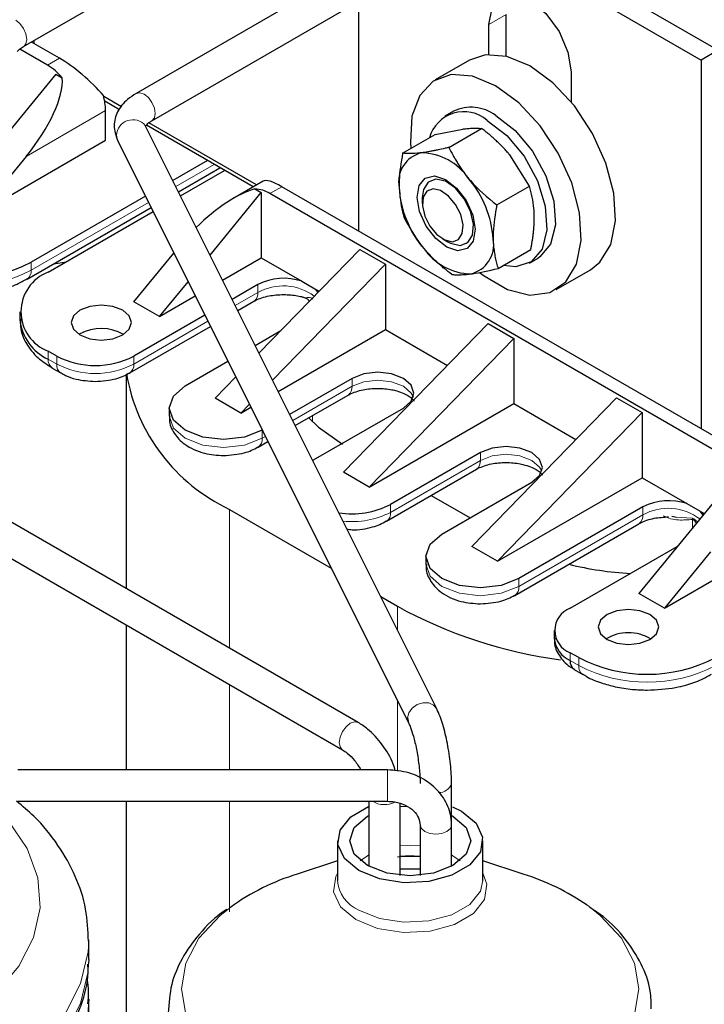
# Model space of a CAD drawing. Header units: millimetres. Extents: x 5 to 418, y 2 to 292.
# Tile 35 of 45: x 348 to 359, y 94 to 110. Entities that reach past the tile are written whole.
import ezdxf

# ---------------------------------------------------------------- set-up
doc = ezdxf.new("R2010")
doc.units = ezdxf.units.MM

msp = doc.modelspace()

# ---------------------------------------------------------------- linework, layer by layer
at = {"color": 7, "linetype": 'Continuous', "lineweight": 25}
for p, q in [((348.145, 109.3685), (360.4275, 116.4591)), ((362.1953, 115.6308), (350.0063, 108.5942)), ((350.2663, 108.1439), (362.5488, 115.2344)), ((355.9541, 111.4274), (359.6257, 109.3079)), ((355.6713, 111.2641), (359.3429, 109.1446)), ((353.686, 106.3189), (353.686, 110.118)), ((356.1184, 109.2096), (356.1184, 109.8955)), ((355.8356, 109.2378), (355.8356, 109.7322)), ((348.5383, 109.062), (348.0811, 109.3259)), ((348.7362, 109.1763), (348.2742, 109.4431)), ((348.312, 109.4649), (348.312, 109.4212)), ((359.6257, 109.3079), (359.3429, 109.1446)), ((355.5145, 109.1454), (354.9488, 108.8188)), ((359.3429, 109.1446), (359.3429, 103.0533)), ((348.6797, 108.9151), (346.9968, 106.8657)), ((348.6797, 108.9151), (348.7848, 108.8543)), ((357.1932, 108.9484), (357.1932, 108.454)), ((349.7648, 108.3701), (349.4692, 108.5408)), ((349.7291, 108.3254), (349.4854, 108.4661)), ((349.4999, 107.8209), (349.4999, 108.3108)), ((355.2488, 108.2992), (355.1074, 108.2175)), ((350.1621, 108.0541), (350.1554, 108.0663)), ((354.9736, 98.426), (350.1621, 108.0541)), ((351.9384, 107.05), (350.1745, 108.0683)), ((351.9949, 107.0827), (350.2157, 108.1098)), ((355.1755, 107.7031), (355.7153, 108.0148)), ((354.4091, 107.6046), (354.949, 107.9162)), ((354.949, 107.9162), (355.4017, 108.0056)), ((347.421, 106.6208), (349.4999, 107.8209)), ((349.697, 107.8216), (354.5084, 98.1935)), ((348.186, 107.5523), (347.421, 106.6208)), ((356.5042, 107.0635), (356.1792, 107.5792)), ((351.1829, 107.4862), (350.6109, 107.156)), ((350.7036, 106.9706), (351.3898, 107.3667)), ((350.7376, 106.9026), (351.4657, 107.3229)), ((352.1024, 107.1448), (351.6186, 106.8654)), ((360.05, 102.645), (352.4132, 107.0537)), ((354.8609, 107.1515), (354.8586, 107.1502)), ((355.9643, 106.7518), (356.5042, 107.0635)), ((350.1598, 106.8956), (348.2696, 105.8044)), ((351.2266, 105.924), (352.0738, 106.9557)), ((351.9686, 107.0164), (352.0738, 106.9557)), ((352.0738, 106.9557), (352.0738, 105.8778)), ((359.852, 102.5308), (352.2152, 106.9394)), ((354.7344, 106.8755), (354.7344, 106.7754)), ((348.2033, 105.5272), (350.2524, 106.7101)), ((348.5524, 105.6411), (350.2864, 106.6421)), ((355.0719, 106.1907), (355.1585, 106.1407)), ((355.4586, 106.1109), (355.4608, 106.1122)), ((349.9666, 105.1512), (350.6286, 105.9574)), ((353.7001, 106.0168), (352.0356, 104.3052)), ((353.7001, 106.0168), (354.1244, 105.7719)), ((355.9868, 105.702), (356.5267, 106.0137)), ((348.6397, 105.7792), (348.8526, 105.8144)), ((351.4342, 105.5086), (352.0738, 105.8778)), ((352.0738, 105.8778), (352.743, 105.4915)), ((354.1244, 105.7719), (352.2604, 103.8552)), ((354.1244, 105.7719), (354.1244, 104.694)), ((356.5073, 105.7926), (356.6487, 105.8742)), ((356.9487, 105.3546), (357.5143, 105.6812)), ((350.3909, 104.9063), (350.8652, 105.4839)), ((352.0172, 105.437), (351.5925, 105.1918)), ((352.743, 105.4915), (352.9602, 105.3661)), ((350.3909, 104.9063), (350.983, 105.2481)), ((352.9602, 105.3661), (353.0288, 105.3265)), ((350.3909, 104.9063), (349.9666, 105.1512)), ((351.6851, 105.0064), (351.9509, 105.1598)), ((348.0838, 104.988), (348.0838, 104.8573)), ((351.1413, 104.9313), (349.9666, 104.2532)), ((355.8215, 104.7922), (353.4314, 102.3346)), ((355.8215, 104.7922), (356.2457, 104.5473)), ((349.0757, 104.6205), (349.0621, 104.6124)), ((349.9003, 103.976), (351.234, 104.7459)), ((351.9725, 104.4314), (352.3963, 104.6761)), ((352.3524, 103.6711), (354.1244, 104.694)), ((354.1244, 104.694), (355.1501, 104.1019)), ((353.8557, 102.0897), (356.2457, 104.5473)), ((356.2457, 104.5473), (356.2457, 103.4694)), ((348.6938, 104.2532), (348.5524, 104.3348)), ((350.8151, 103.7633), (351.5213, 104.171)), ((348.6187, 104.0577), (348.7601, 103.976)), ((349.84, 103.9492), (349.84, 100.4151)), ((349.8862, 103.9692), (349.8985, 103.975)), ((351.6516, 103.9103), (351.3101, 103.5592)), ((353.5729, 103.8858), (352.5424, 103.2909)), ((353.6746, 98.2014), (344.3408, 103.5897)), ((351.7344, 103.3143), (351.3101, 103.5592)), ((351.8764, 103.4604), (351.7344, 103.3143)), ((352.6351, 103.1055), (353.5066, 103.6086)), ((353.8557, 102.0897), (356.2457, 103.4694)), ((355.5528, 101.11), (357.9428, 103.5676)), ((356.2457, 103.4694), (357.2715, 102.8773)), ((357.9428, 103.5676), (358.367, 103.3227)), ((350.5515, 103.396), (350.5515, 103.2653)), ((351.7344, 103.3143), (351.9013, 103.4107)), ((352.9365, 102.5387), (354.4214, 103.396)), ((355.977, 100.8651), (358.367, 103.3227)), ((358.367, 103.3227), (358.367, 102.2448)), ((344.0808, 103.1394), (353.4146, 97.7511)), ((352.8637, 103.2375), (352.8637, 103.229)), ((352.0912, 103.0305), (352.0879, 103.0286)), ((352.0216, 102.7514), (352.1839, 102.8451)), ((352.0075, 102.7446), (352.0198, 102.7504)), ((355.6942, 102.6612), (354.2093, 101.804)), ((352.9223, 102.5304), (352.9365, 102.5387)), ((353.8557, 102.0897), (353.4314, 102.3346)), ((354.143, 101.5268), (355.6279, 102.384)), ((359.9934, 102.3838), (358.3105, 100.3344)), ((355.0578, 101.3141), (356.5427, 102.1713)), ((355.977, 100.8651), (358.367, 102.2448)), ((358.367, 102.2448), (359.1069, 101.8177)), ((354.8827, 101.9539), (355.5244, 101.5835)), ((351.5505, 101.7222), (353.2294, 100.753)), ((358.3812, 101.7631), (356.3306, 100.5794)), ((359.1069, 101.8177), (359.3242, 101.6923)), ((359.3242, 101.6923), (359.3929, 101.6526)), ((358.857, 101.6099), (358.9353, 101.5937)), ((356.2643, 100.3022), (358.3149, 101.486)), ((358.7347, 100.0895), (360.8136, 101.2896)), ((355.977, 100.8651), (355.5528, 101.11)), ((357.1791, 100.0895), (358.9478, 101.1106)), ((359.4997, 101.021), (358.7347, 100.0895)), ((354.7942, 100.9467), (354.7942, 100.8161)), ((354.0464, 100.2814), (354.3224, 100.122)), ((356.2502, 100.2954), (356.2625, 100.3012)), ((358.7347, 100.0895), (358.3105, 100.3344)), ((349.84, 99.8146), (349.84, 97.4199)), ((356.9155, 99.7221), (356.9155, 99.5915)), ((357.3205, 99.2731), (357.1791, 99.3547)), ((357.2454, 99.0776), (357.3868, 98.9959)), ((354.1588, 97.4199), (348.0494, 97.4199)), ((355.2188, 96.5066), (355.2188, 97.1924)), ((348.0494, 96.8999), (354.1588, 96.8999)), ((349.84, 96.8999), (349.84, 90.4726)), ((353.8503, 96.8999), (353.8503, 95.8243)), ((354.1588, 96.9036), (354.1588, 96.8999)), ((354.3703, 95.6758), (354.3703, 96.8608)), ((354.3703, 96.8147), (354.4825, 96.8218)), ((354.6988, 96.5066), (354.6988, 95.6758)), ((355.2188, 95.8243), (355.2188, 96.5066)), ((353.3345, 96.2453), (353.3345, 95.5921)), ((355.7345, 95.5921), (355.7345, 96.2453)), ((353.3345, 95.9174), (352.6667, 95.6981)), ((356.4023, 95.6981), (355.7345, 95.9174)), ((349.2208, 94.2845), (349.2208, 94.6112)), ((349.2208, 94.2845), (349.2197, 94.2171)), ((349.2208, 93.6313), (349.2197, 93.5638)), ((349.2208, 89.8544), (349.2208, 93.6313))]:
    msp.add_line(p, q, dxfattribs=at)
at = {"color": 7, "linetype": 'Continuous', "lineweight": 18}
for p, q in [((356.1184, 109.8955), (355.8356, 109.7322)), ((348.7362, 109.1763), (348.5383, 109.062)), ((349.4999, 108.3108), (348.186, 107.5523)), ((350.6616, 107.0546), (351.296, 107.4209)), ((352.4132, 107.0537), (352.2152, 106.9394)), ((348.2696, 105.6737), (350.2104, 106.7942)), ((348.2696, 105.6737), (348.2696, 105.8044)), ((352.0172, 105.437), (352.0172, 105.3063)), ((352.0172, 105.3063), (351.6432, 105.0904)), ((351.192, 104.8299), (349.9666, 104.1225)), ((348.5524, 104.2042), (348.5524, 104.3348)), ((348.5524, 104.2042), (348.6938, 104.1225)), ((348.6938, 104.1225), (348.6938, 104.2532)), ((349.9666, 104.1225), (349.9666, 104.2532)), ((353.5729, 103.8858), (353.5729, 103.7552)), ((353.5729, 103.7552), (352.5931, 103.1895)), ((352.9223, 103.169), (352.9223, 103.2714)), ((352.0879, 102.8979), (352.0879, 103.0286)), ((352.1419, 102.9291), (352.0879, 102.8979)), ((355.6942, 102.6612), (355.6942, 102.5305)), ((355.6942, 102.5305), (354.2093, 101.6733)), ((351.5505, 101.7222), (351.5505, 99.4276)), ((354.2093, 101.6733), (354.2093, 101.804)), ((358.3812, 101.7631), (358.3812, 101.6325)), ((358.3812, 101.6325), (356.3306, 100.4487)), ((358.9353, 101.5937), (359.1919, 101.5785)), ((359.2014, 101.5553), (359.2014, 101.4194)), ((356.3306, 100.4487), (356.3306, 100.5794)), ((354.3224, 100.122), (354.3224, 99.729)), ((357.1791, 99.2241), (357.1791, 99.3547)), ((357.3205, 99.1425), (357.3205, 99.2731)), ((357.1791, 99.2241), (357.3205, 99.1425)), ((351.5505, 98.8272), (351.5505, 97.4199)), ((354.3224, 98.5658), (354.3224, 97.3959)), ((354.1588, 97.4199), (354.1588, 96.9036)), ((351.5505, 96.8999), (351.5505, 95.0755))]:
    msp.add_line(p, q, dxfattribs=at)
at = {"color": 7, "linetype": 'Continuous', "lineweight": 25, "flags": 128}
for points in [[(355.8356, 109.7322), (355.8873, 110.0023), (356.0344, 110.1717), (356.2546, 110.2145), (356.5144, 110.1242), (356.7742, 109.9145), (356.9944, 109.6175), (357.1416, 109.2782), (357.1932, 108.9484)], [(357.5143, 105.6812), (357.671, 105.8058), (357.8477, 106.099), (357.9255, 106.4897), (357.8986, 106.9489), (357.7691, 107.4425), (357.5465, 107.9339), (357.2474, 108.3867), (356.8939, 108.7674), (356.5123, 109.0476), (356.1308, 109.2066), (355.7778, 109.2326), (355.5145, 109.1454)], [(355.6825, 105.6365), (355.7583, 105.5784), (356.1434, 105.3568), (356.5141, 105.2634), (356.8429, 105.3053), (357.1053, 105.4793), (357.282, 105.7725), (357.3598, 106.1631), (357.3329, 106.6223), (357.2034, 107.1159), (356.9808, 107.6074), (356.6817, 108.0602), (356.3282, 108.4408), (355.9466, 108.721), (355.5651, 108.88), (355.2121, 108.906), (354.9137, 108.7971), (354.6921, 108.5613), (354.5637, 108.2161), (354.5637, 108.2161)], [(354.5637, 108.2161), (354.538, 107.7872), (354.5465, 107.6839)], [(355.9487, 108.2299), (356.2702, 107.9824), (356.5568, 107.6378), (356.7775, 107.2335), (356.9084, 106.8133), (356.9353, 106.4228), (356.8553, 106.1041), (356.6771, 105.892), (356.6487, 105.8742)], [(355.8073, 108.1482), (356.1288, 107.9007), (356.4154, 107.5562), (356.6361, 107.1519), (356.767, 106.7317), (356.7939, 106.3411), (356.7139, 106.0225), (356.5356, 105.8104), (356.2785, 105.7277), (356.0714, 105.7509)], [(355.6086, 106.3499), (355.5767, 106.1551), (355.4765, 106.0301), (355.3233, 105.9938), (355.1405, 106.0518), (354.9559, 106.1953), (354.7975, 106.4024), (354.6895, 106.6416), (354.6484, 106.8765), (354.6803, 107.0712), (354.7805, 107.1963), (354.9336, 107.2326), (355.1165, 107.1746), (355.3011, 107.0311), (355.4595, 106.824), (355.5675, 106.5848), (355.6086, 106.3499)], [(355.5807, 106.4363), (355.5322, 106.6471), (355.4268, 106.8553), (355.2806, 107.0294), (355.1158, 107.1427), (354.9576, 107.1781), (354.8299, 107.1301), (354.7523, 107.006), (354.7344, 106.8755)], [(355.4078, 106.426), (355.3692, 106.5937), (355.2853, 106.7594), (355.169, 106.8978), (355.0379, 106.988), (354.912, 107.0161), (354.8104, 106.978), (354.7486, 106.8793), (354.7361, 106.7351), (354.7747, 106.5674), (354.8585, 106.4017), (354.9748, 106.2632), (355.106, 106.173), (355.2319, 106.1449), (355.3335, 106.1831), (355.3952, 106.2818), (355.4078, 106.426)], [(355.1585, 106.1407), (355.2014, 106.1184), (355.3597, 106.0831), (355.4873, 106.1311), (355.565, 106.2551), (355.5807, 106.4363)], [(352.9602, 105.3661), (353.0025, 105.3149), (353.0084, 105.3055)], [(349.0757, 105.0124), (348.9673, 104.9188), (348.9292, 104.8083), (348.9673, 104.6979), (349.0757, 104.6042), (349.2379, 104.5417), (349.4292, 104.5197), (349.6206, 104.5417), (349.7828, 104.6042), (349.8912, 104.6979), (349.9292, 104.8083), (349.8912, 104.9188), (349.7828, 105.0124), (349.6206, 105.075), (349.4292, 105.097), (349.2379, 105.075), (349.0757, 105.0124)], [(351.9509, 105.1598), (351.951, 105.1598), (351.9553, 105.1625)], [(354.4214, 103.396), (354.5515, 103.5083), (354.5971, 103.6409), (354.5515, 103.7734), (354.4214, 103.8858), (354.2267, 103.9609), (353.9971, 103.9873), (353.7675, 103.9609), (353.5729, 103.8858)], [(352.0879, 103.0286), (351.796, 102.9159), (351.4515, 102.8764), (351.1071, 102.9159), (350.8151, 103.0286), (350.62, 103.1971), (350.5515, 103.396), (350.62, 103.5948), (350.8151, 103.7633)], [(353.5066, 103.6086), (353.5066, 103.6087), (353.5109, 103.6113)], [(352.8637, 103.229), (353.0193, 103.0798), (353.4173, 102.7998)], [(356.5427, 102.1713), (356.6728, 102.2837), (356.7184, 102.4163), (356.6728, 102.5488), (356.5427, 102.6612), (356.3481, 102.7363), (356.1184, 102.7626), (355.8888, 102.7363), (355.6942, 102.6612)], [(355.6279, 102.384), (355.6279, 102.384), (355.6322, 102.3867)], [(359.3738, 101.6293), (359.3665, 101.641), (359.3242, 101.6923)], [(358.3149, 101.486), (358.3149, 101.486), (358.3192, 101.4886)], [(356.3306, 100.5794), (356.0386, 100.4667), (355.6942, 100.4272), (355.3498, 100.4667), (355.0578, 100.5794), (354.8627, 100.7479), (354.7942, 100.9467), (354.8627, 101.1456), (355.0578, 101.3141)], [(358.4943, 99.5752), (358.6027, 99.6688), (358.6408, 99.7793), (358.6027, 99.8897), (358.4943, 99.9834), (358.3321, 100.0459), (358.1408, 100.0679), (357.9494, 100.0459), (357.7872, 99.9834), (357.6788, 99.8897), (357.6408, 99.7793), (357.6788, 99.6688), (357.7872, 99.5752), (357.9494, 99.5126), (358.1408, 99.4906), (358.3321, 99.5126), (358.4943, 99.5752)], [(354.49, 98.2759), (354.5079, 98.1946), (354.5084, 98.1935)], [(353.686, 95.7554), (353.447, 95.9525), (353.3391, 96.1849), (353.3754, 96.4246), (353.5515, 96.6426), (353.8462, 96.8128), (353.8503, 96.8144)], [(355.2324, 96.8088), (355.3831, 96.7351), (355.6221, 96.5381), (355.73, 96.3057), (355.6936, 96.066), (355.5175, 95.848), (355.2228, 95.6778), (354.8451, 95.5762), (354.4299, 95.5552), (354.0274, 95.6175), (353.686, 95.7554), (353.686, 95.7554)], [(353.8274, 95.8371), (353.6106, 96.0244), (353.5345, 96.2453), (353.6106, 96.4662), (353.8274, 96.6535), (353.8503, 96.6663)], [(355.2089, 96.6715), (355.2416, 96.6535), (355.4584, 96.4662), (355.5345, 96.2453), (355.4584, 96.0244), (355.2416, 95.8371), (354.9172, 95.7119), (354.5345, 95.668), (354.1518, 95.7119), (353.8274, 95.8371), (353.8274, 95.8371)], [(354.3703, 95.9944), (354.376, 95.9948), (354.6988, 95.9944)], [(354.3703, 95.7816), (354.5345, 95.7837), (354.6988, 95.7816)]]:
    msp.add_lwpolyline(points, dxfattribs=at)
at = {"color": 7, "linetype": 'Continuous', "lineweight": 18, "flags": 128}
for points in [[(348.1469, 109.3696), (348.1849, 109.4144), (348.1988, 109.4875), (348.1849, 109.5769), (348.145, 109.6688), (348.0854, 109.7492), (348.015, 109.806)], [(350.2664, 108.1439), (350.3062, 108.1898), (350.3202, 108.2629), (350.3062, 108.3523), (350.2663, 108.4441), (350.2067, 108.5246), (350.1363, 108.5814), (350.066, 108.6058), (350.0063, 108.5942), (350.0063, 108.5942)], [(349.6786, 107.904), (349.6964, 107.8227), (349.697, 107.8216)], [(354.5864, 103.5756), (354.5515, 103.6428), (354.4214, 103.7552), (354.2267, 103.8302), (353.9971, 103.8566), (353.7675, 103.8302), (353.5729, 103.7552)], [(350.5515, 103.2653), (350.62, 103.0665), (350.8151, 102.8979), (351.1071, 102.7853), (351.4515, 102.7458), (351.796, 102.7853), (352.0879, 102.8979)], [(356.7077, 102.3509), (356.6728, 102.4182), (356.5427, 102.5305), (356.3481, 102.6056), (356.1184, 102.632), (355.8888, 102.6056), (355.6942, 102.5305)], [(354.7942, 100.8161), (354.8627, 100.6173), (355.0578, 100.4487), (355.3498, 100.3361), (355.6942, 100.2965), (356.0386, 100.3361), (356.3306, 100.4487)], [(354.9735, 98.4261), (354.9208, 98.4886), (354.8401, 98.5251), (354.7443, 98.5289), (354.648, 98.4992), (354.5658, 98.4408), (354.5104, 98.3623), (354.49, 98.2759)], [(353.3607, 97.8701), (353.3747, 97.9595), (353.4146, 98.0513), (353.4742, 98.1318), (353.5446, 98.1886), (353.6149, 98.213), (353.6746, 98.2014), (353.6746, 98.2014)], [(353.4126, 97.7523), (353.3747, 97.797), (353.3607, 97.8701)], [(347.3999, 97.0507), (347.4528, 97.0087), (347.8924, 96.5828), (348.2046, 96.1209), (348.3809, 95.6357), (348.4164, 95.1403), (348.3101, 94.6483), (348.0651, 94.1732), (347.6879, 93.7278), (347.1889, 93.3243), (346.5816, 92.9737), (345.8826, 92.6856), (345.1111, 92.4678), (344.2879, 92.3264), (343.4357, 92.2651), (342.5776, 92.2855), (341.7371, 92.3873), (340.937, 92.5675), (340.1992, 92.8213), (339.5439, 93.1417)], [(354.7749, 96.4005), (354.7186, 96.4492), (354.6988, 96.5066), (354.6988, 96.509)], [(355.2188, 96.5066), (355.199, 96.4492), (355.1426, 96.4005), (355.0583, 96.368), (354.9588, 96.3565), (354.8593, 96.368), (354.7749, 96.4005)], [(354.3703, 96.1615), (354.5345, 96.1693), (354.6988, 96.1615)], [(353.71, 95.9187), (353.8274, 96.0003), (353.8503, 96.013)], [(355.2188, 96.013), (355.2416, 96.0003), (355.3591, 95.9187)], [(353.6338, 94.9454), (353.3801, 95.1546), (353.2656, 95.4013), (353.3041, 95.6557), (353.3345, 95.712)], [(355.7345, 95.712), (355.8035, 95.5295), (355.7649, 95.275), (355.578, 95.0436), (355.2652, 94.863), (354.8642, 94.7551), (354.4235, 94.7328), (353.9962, 94.7989), (353.6338, 94.9454)], [(355.7345, 95.5921), (355.6936, 95.4128), (355.5175, 95.1947), (355.2228, 95.0246), (354.8451, 94.9229), (354.4299, 94.902), (354.0274, 94.9642), (353.686, 95.1022)], [(357.4619, 95.1812), (357.6763, 95.0138), (358.0255, 94.6367), (358.2405, 94.2275), (358.3131, 93.8019), (358.2405, 93.3764), (358.0255, 92.9672), (357.6763, 92.5901), (357.2064, 92.2595), (356.6338, 91.9882), (355.9805, 91.7867), (355.2717, 91.6625), (354.5345, 91.6206), (353.7974, 91.6625), (353.0885, 91.7867), (352.4353, 91.9882), (351.8627, 92.2595)], [(351.8627, 92.2595), (351.3927, 92.5901), (351.0436, 92.9672), (350.8285, 93.3764), (350.7559, 93.8019), (350.8285, 94.2275), (351.0436, 94.6367), (351.3927, 95.0138), (351.5674, 95.1526)], [(349.2207, 94.5913), (349.2109, 94.4122), (349.0881, 93.8867), (348.8278, 93.3781), (348.436, 92.8985), (347.922, 92.459), (347.2978, 92.0699), (346.5781, 91.7404), (345.7797, 91.4782), (344.9212, 91.2894), (344.023, 91.1785), (343.1059, 91.1481), (342.1915, 91.1988), (341.3013, 91.3295), (340.456, 91.5371), (339.6755, 91.8168), (338.9782, 92.1619)], [(349.2197, 94.2171), (349.2109, 94.0856), (349.0881, 93.5601), (348.8278, 93.0515), (348.436, 92.5719), (347.922, 92.1324), (347.2978, 91.7433), (346.5781, 91.4138), (345.7797, 91.1516), (344.9212, 90.9628), (344.023, 90.8519), (343.1059, 90.8214), (342.1915, 90.8722), (341.3013, 91.0029), (340.456, 91.2105), (339.6755, 91.4901), (338.9782, 91.8353)], [(349.2197, 93.5638), (349.2109, 93.4324), (349.0881, 92.9068), (348.8278, 92.3983), (348.436, 91.9186), (347.922, 91.4791), (347.2978, 91.0901), (346.5781, 90.7606), (345.7797, 90.4984), (344.9212, 90.3096), (344.023, 90.1987), (343.1059, 90.1682), (342.1915, 90.2189), (341.3013, 90.3496), (340.456, 90.5572), (339.6755, 90.8369), (338.9782, 91.1821)]]:
    msp.add_lwpolyline(points, dxfattribs=at)
at = {"color": 7, "linetype": 'Continuous', "lineweight": 25}
for centre, radius, start, end in [((348.0226, 108.1996), 1.0048, 40.66492, 59.12634), ((348.5443, 108.3009), 0.9556, 0.59619, 15.73941), ((355.5422, 107.6931), 0.6733, 52.85721, 115.83233), ((355.4207, 107.7043), 0.5887, 48.9485, 164.56352), ((354.839, 107.131), 0.4966, 103.52831, 190.60594), ((354.6973, 106.645), 0.969, 34.03136, 88.49228), ((356.0567, 107.1486), 1.7093, 183.65886, 220.48025), ((354.2003, 106.0777), 1.7093, 3.65886, 40.48025), ((351.9413, 106.4955), 0.5216, 58.31429, 86.99155), ((355.418, 106.0954), 0.4966, 283.52831, 10.60594), ((355.5597, 106.5813), 0.969, 214.03136, 268.49228), ((347.1382, 107.9879), 2.4592, 242.60967, 297.39033), ((348.8003, 104.988), 0.6986, 110.78342, 249.21658), ((352.4451, 104.5994), 0.9405, 71.53486, 117.06127), ((348.8845, 104.9372), 0.8047, 185.6948, 245.62534), ((349.4286, 103.9638), 0.7456, 60.45053, 118.25641), ((349.3302, 105.4814), 1.3833, 242.60967, 297.39033), ((352.844, 104.476), 3.0424, 189.74292, 244.84072), ((358.8091, 100.9256), 0.9405, 71.53486, 117.06127), ((353.5724, 103.0461), 1.3959, 260.9881, 297.14694), ((358.4158, 105.7934), 5.1335, 255.79252, 267.33106), ((358.0501, 106.9345), 7.7657, 241.31345, 262.38508), ((357.3185, 99.7221), 0.393, 110.78342, 249.21658), ((357.3659, 99.6364), 0.4526, 185.6948, 245.62534), ((358.1408, 98.9589), 0.7243, 59.54613, 120.45387), ((358.4519, 101.4566), 2.4592, 242.60967, 297.39033), ((357.3359, 99.2068), 0.1578, 173.70115, 234.98667), ((353.8697, 91.8938), 3.99, 107.54736, 125.24116), ((355.1874, 91.8637), 4.0223, 55.56515, 72.41966)]:
    msp.add_arc(centre, radius, start, end, dxfattribs=at)
at = {"color": 7, "linetype": 'Continuous', "lineweight": 18}
for centre, radius, start, end in [((349.9505, 107.8868), 0.2724, 41.21638, 176.3708), ((347.1382, 107.8573), 2.4592, 242.60967, 297.39033), ((348.1136, 105.6562), 0.1569, 303.95942, 6.3945), ((352.4362, 104.5511), 0.8637, 53.50089, 119.01761), ((351.8549, 105.2909), 0.163, 307.97954, 5.41867), ((348.7092, 104.1869), 0.1578, 173.70115, 234.98667), ((348.85, 104.1051), 0.1572, 173.63406, 235.72409), ((349.3302, 105.3508), 1.3833, 242.60967, 297.39033), ((349.8106, 104.1051), 0.157, 304.06107, 6.38534), ((353.4106, 103.7398), 0.163, 307.97954, 5.41867), ((351.9319, 102.8805), 0.157, 304.06107, 6.38534), ((355.5319, 102.5152), 0.163, 307.97954, 5.41867), ((353.5757, 102.9055), 1.3856, 263.68309, 297.21198), ((354.0532, 101.6559), 0.157, 304.06107, 6.38534), ((358.7994, 100.8818), 0.8594, 52.64247, 119.12433), ((358.2189, 101.6171), 0.163, 307.97954, 5.41867), ((359.1283, 101.539), 0.0749, 12.54687, 31.87461), ((356.1745, 100.4312), 0.157, 304.06107, 6.38534), ((357.4763, 99.1249), 0.1567, 173.58215, 236.30067), ((358.4519, 101.326), 2.4592, 242.60967, 297.39033), ((355.0154, 97.2576), 0.2135, 266.52978, 342.21979), ((354.1112, 97.2301), 0.386, 238.80371, 297.05505), ((353.9043, 95.6299), 0.571, 183.79655, 247.52359)]:
    msp.add_arc(centre, radius, start, end, dxfattribs=at)
at = {"color": 7, "linetype": 'Continuous', "lineweight": 25}
for centre, major_axis, ratio, start_param, end_param in [((349.0408, 108.6989), (0.6282, -0.5581), 0.2415771, 1.0629477, 2.276173), ((347.6203, 107.8789), (1.0613, 1.2125), 0.398878, 4.791202, 5.9109715), ((352.7178, 106.5763), (0.6282, -0.5581), 0.2415771, 2.276173, 3.0614899), ((351.2973, 105.7562), (1.0613, 1.2125), 0.398878, 0.5298398, 1.4012335)]:
    msp.add_ellipse(centre, major_axis=major_axis, ratio=ratio, start_param=start_param, end_param=end_param, dxfattribs=at)
for points, knots in [([(348.0403, 109.2881), (348.0507, 109.2995), (348.0708, 109.3215), (348.1209, 109.3532), (348.145, 109.3685)], [0, 0, 0, 0, 0.5188251, 1, 1, 1, 1]), ([(350.0063, 108.5942), (349.9567, 108.5621), (349.8289, 108.4793), (349.6889, 108.3041), (349.6172, 108.056), (349.6698, 107.9013), (349.697, 107.8216)], [0, 0, 0, 0, 0.181542, 0.4678581, 0.7259418, 1, 1, 1, 1]), ([(350.1621, 108.0541), (350.1622, 108.0543), (350.1625, 108.055), (350.1538, 108.0431), (350.1987, 108.1016), (350.2488, 108.133), (350.2663, 108.1439)], [0, 0, 0, 0, 0.19928424, 0.60029596, 0.8604548, 1, 1, 1, 1]), ([(355.4017, 108.0056), (355.4107, 108.0067), (355.4492, 108.0115), (355.4989, 108.0161), (355.5501, 108.019), (355.5866, 108.0201), (355.6214, 108.0201), (355.6544, 108.0192), (355.6859, 108.0175), (355.7055, 108.0157), (355.7153, 108.0148)], [0, 0, 0, 0, 0.06997243, 0.29988714, 0.41518461, 0.5314472, 0.64783824, 0.76500562, 0.88246357, 1, 1, 1, 1]), ([(356.1792, 107.5792), (356.1698, 107.5904), (356.1449, 107.6201), (356.0867, 107.6852), (356.0184, 107.7552), (355.9466, 107.8227), (355.8909, 107.8724), (355.8337, 107.9209), (355.7752, 107.9685), (355.7353, 107.9993), (355.7153, 108.0148)], [0, 0, 0, 0, 0.06997224, 0.18489105, 0.41518622, 0.53144849, 0.64783921, 0.76500626, 0.8824639, 1, 1, 1, 1]), ([(355.1755, 107.7031), (355.155, 107.6982), (355.0934, 107.6834), (355.0138, 107.6656), (354.9368, 107.6496), (354.8804, 107.6387), (354.8257, 107.629), (354.7728, 107.6205), (354.7395, 107.616), (354.7228, 107.6137)], [0, 0, 0, 0, 0.1236369, 0.3712134, 0.4953255, 0.6209961, 0.7468508, 0.8733131, 1, 1, 1, 1]), ([(355.1755, 107.7031), (355.1974, 107.6589), (355.2302, 107.5927), (355.2792, 107.5056), (355.3181, 107.4406), (355.3595, 107.376), (355.4037, 107.312), (355.4504, 107.2489), (355.4837, 107.2079), (355.5004, 107.1873)], [0, 0, 0, 0, 0.24737, 0.3712166, 0.4953281, 0.6209981, 0.7468521, 0.8733138, 1, 1, 1, 1]), ([(354.4091, 107.6046), (354.3832, 107.4522), (354.35, 107.2578), (354.3508, 107.0784), (354.3509, 107.0396)], [0, 0, 0, 0, 0.7835636, 1, 1, 1, 1]), ([(354.7228, 107.6137), (354.7138, 107.6126), (354.5854, 107.5965), (354.4941, 107.6007), (354.4091, 107.6046)], [0, 0, 0, 0, 0.0701503, 1, 1, 1, 1]), ([(354.3509, 107.0396), (354.3632, 106.9012), (354.3783, 106.73), (354.4231, 106.5829), (354.4316, 106.5548)], [0, 0, 0, 0, 0.8086687, 1, 1, 1, 1]), ([(355.5004, 107.1873), (355.5098, 107.1761), (355.644, 107.0161), (355.81, 106.8791), (355.9643, 106.7518)], [0, 0, 0, 0, 0.0701503, 1, 1, 1, 1]), ([(356.5849, 106.5787), (356.5834, 106.6167), (356.5765, 106.7925), (356.5359, 106.9444), (356.5042, 107.0635)], [0, 0, 0, 0, 0.2164364, 1, 1, 1, 1]), ([(355.9643, 106.7518), (355.9383, 106.5994), (355.9052, 106.405), (355.9059, 106.2256), (355.9061, 106.1868)], [0, 0, 0, 0, 0.7835636, 1, 1, 1, 1]), ([(354.7566, 106.039), (354.7473, 106.0503), (354.6151, 106.2115), (354.52, 106.3894), (354.4316, 106.5548)], [0, 0, 0, 0, 0.0701503, 1, 1, 1, 1]), ([(356.5267, 106.0137), (356.5303, 106.0323), (356.5375, 106.0695), (356.5474, 106.1259), (356.5565, 106.1831), (356.5646, 106.2408), (356.5716, 106.2982), (356.5772, 106.3553), (356.5815, 106.412), (356.5843, 106.4683), (356.5856, 106.524), (356.5851, 106.5604), (356.5849, 106.5787)], [0, 0, 0, 0, 0.09546329, 0.19096471, 0.29121894, 0.3915342, 0.49205819, 0.59266393, 0.6942231, 0.79588659, 0.89788376, 1, 1, 1, 1]), ([(355.9061, 106.1868), (355.9066, 106.1691), (355.9077, 106.1337), (355.9112, 106.0817), (355.9162, 106.0306), (355.9226, 105.9802), (355.9305, 105.9306), (355.9398, 105.8819), (355.9503, 105.8341), (355.9618, 105.7882), (355.9739, 105.7441), (355.9825, 105.716), (355.9868, 105.702)], [0, 0, 0, 0, 0.10007355, 0.20026068, 0.3007786, 0.40140081, 0.50310658, 0.60490108, 0.70693423, 0.80903533, 0.90449752, 1, 1, 1, 1]), ([(355.2205, 105.6035), (355.1787, 105.6361), (355.1159, 105.6852), (355.0355, 105.7541), (354.9763, 105.8074), (354.9185, 105.8625), (354.8623, 105.9196), (354.808, 105.9783), (354.7737, 106.0188), (354.7566, 106.039)], [0, 0, 0, 0, 0.24737, 0.3712166, 0.4953281, 0.6209981, 0.7468521, 0.8733138, 1, 1, 1, 1]), ([(355.2205, 105.6035), (355.2308, 105.6025), (355.2619, 105.5997), (355.3076, 105.598), (355.3576, 105.5983), (355.3976, 105.5998), (355.4404, 105.6026), (355.4856, 105.6067), (355.518, 105.6107), (355.5342, 105.6126)], [0, 0, 0, 0, 0.1236369, 0.3712134, 0.4953255, 0.6209961, 0.7468508, 0.8733131, 1, 1, 1, 1]), ([(355.5342, 105.6126), (355.5433, 105.6138), (355.6737, 105.631), (355.8359, 105.6678), (355.9868, 105.702)], [0, 0, 0, 0, 0.0701503, 1, 1, 1, 1]), ([(347.1382, 105.2679), (347.2964, 105.2759), (347.5154, 105.287), (347.8125, 105.3589), (348.018, 105.4266), (348.1463, 105.5), (348.1993, 105.5303)], [0, 0, 0, 0, 0.407127, 0.5634384, 0.8195314, 1, 1, 1, 1]), ([(351.9564, 105.1603), (351.9643, 105.1657), (351.9952, 105.1864), (352.081, 105.2192), (352.2309, 105.2609), (352.3588, 105.268), (352.4415, 105.2725)], [0, 0, 0, 0, 0.0850538, 0.3305005, 0.5676596, 1, 1, 1, 1]), ([(352.4415, 105.2725), (352.5208, 105.2681), (352.6311, 105.2621), (352.7525, 105.2341), (352.7937, 105.2185), (352.8111, 105.2119)], [0, 0, 0, 0, 0.5962438, 0.8294166, 1, 1, 1, 1]), ([(352.8119, 105.2138), (352.8195, 105.2104), (352.8347, 105.2034), (352.8513, 105.1846), (352.8604, 105.1674), (352.8615, 105.1572), (352.8618, 105.1547)], [0, 0, 0, 0, 0.3057121, 0.6130751, 0.9072524, 1, 1, 1, 1]), ([(348.0975, 104.869), (348.0948, 104.8143), (348.0872, 104.661), (348.2006, 104.4262), (348.3814, 104.2083), (348.5493, 104.1068), (348.6239, 104.0617)], [0, 0, 0, 0, 0.1660422, 0.4652985, 0.7624821, 1, 1, 1, 1]), ([(348.7635, 103.9793), (348.7878, 103.9643), (348.8624, 103.9183), (349.0498, 103.856), (349.2225, 103.8431), (349.3302, 103.8351)], [0, 0, 0, 0, 0.1540766, 0.472609, 1, 1, 1, 1]), ([(349.3302, 103.8351), (349.4464, 103.8441), (349.6072, 103.8565), (349.7933, 103.9184), (349.8621, 103.9597), (349.8961, 103.9801)], [0, 0, 0, 0, 0.5680735, 0.7867407, 1, 1, 1, 1]), ([(353.512, 103.6091), (353.52, 103.6145), (353.5508, 103.6352), (353.6367, 103.6683), (353.7865, 103.7086), (353.9948, 103.7293), (354.1877, 103.7106), (354.3296, 103.677), (354.4297, 103.6412), (354.5169, 103.5936), (354.5728, 103.5477), (354.5968, 103.5131), (354.5968, 103.5107), (354.5968, 103.5095)], [0, 0, 0, 0, 0.0299329, 0.1163128, 0.1997761, 0.3519294, 0.4992312, 0.5568365, 0.6461485, 0.7324341, 0.8186, 0.9067048, 1, 1, 1, 1]), ([(350.5609, 103.2681), (350.5582, 103.2462), (350.5455, 103.1457), (350.6281, 102.9675), (350.7782, 102.8084), (350.9567, 102.7069), (351.1698, 102.6299), (351.3433, 102.6179), (351.4515, 102.6105)], [0, 0, 0, 0, 0.0560843, 0.2567454, 0.4683384, 0.6124006, 0.7583512, 1, 1, 1, 1]), ([(351.4515, 102.6105), (351.5677, 102.6195), (351.7285, 102.6319), (351.9146, 102.6938), (351.9835, 102.7351), (352.0175, 102.7555)], [0, 0, 0, 0, 0.56807347, 0.78674071, 1, 1, 1, 1]), ([(355.6333, 102.3845), (355.6413, 102.3899), (355.6721, 102.4106), (355.758, 102.4437), (355.9078, 102.484), (356.1161, 102.5047), (356.309, 102.486), (356.4509, 102.4524), (356.551, 102.4166), (356.6382, 102.369), (356.6941, 102.3231), (356.7181, 102.2885), (356.7181, 102.2861), (356.7181, 102.2849)], [0, 0, 0, 0, 0.0299329, 0.1163128, 0.1997761, 0.3519294, 0.4992312, 0.5568365, 0.6461485, 0.7324341, 0.8186, 0.9067048, 1, 1, 1, 1]), ([(353.4892, 101.3963), (353.517, 101.3922), (353.6585, 101.3712), (353.8501, 101.4103), (354.0359, 101.4687), (354.1048, 101.5103), (354.1388, 101.5309)], [0, 0, 0, 0, 0.1220714, 0.6207993, 0.8127736, 1, 1, 1, 1]), ([(358.3203, 101.4865), (358.3283, 101.4918), (358.3591, 101.5126), (358.445, 101.5454), (358.5948, 101.5871), (358.7228, 101.5941), (358.8054, 101.5987)], [0, 0, 0, 0, 0.0850538, 0.3305005, 0.5676596, 1, 1, 1, 1]), ([(354.8036, 100.8189), (354.8008, 100.7969), (354.7882, 100.6964), (354.8708, 100.5183), (355.0209, 100.3592), (355.1993, 100.2577), (355.4124, 100.1806), (355.586, 100.1687), (355.6942, 100.1613)], [0, 0, 0, 0, 0.0560843, 0.2567454, 0.4683384, 0.6124006, 0.7583512, 1, 1, 1, 1]), ([(355.6942, 100.1613), (355.8103, 100.1702), (355.9712, 100.1827), (356.1572, 100.2445), (356.2261, 100.2859), (356.2601, 100.3063)], [0, 0, 0, 0, 0.5680735, 0.7867407, 1, 1, 1, 1]), ([(356.9249, 99.5943), (356.9221, 99.5723), (356.9094, 99.4717), (356.9934, 99.2951), (357.1196, 99.1509), (357.2223, 99.0952), (357.2487, 99.0808)], [0, 0, 0, 0, 0.1035142, 0.47387207, 0.8644068, 1, 1, 1, 1]), ([(357.3921, 99), (357.4107, 98.987), (357.4981, 98.926), (357.6812, 98.8586), (357.9349, 98.7854), (358.191, 98.7441), (358.3701, 98.739), (358.4519, 98.7367)], [0, 0, 0, 0, 0.0689275, 0.3233723, 0.5374688, 0.7886588, 1, 1, 1, 1]), ([(358.4519, 98.7367), (358.6101, 98.7446), (358.8291, 98.7557), (359.1262, 98.8276), (359.3317, 98.8953), (359.46, 98.9687), (359.5131, 98.9991)], [0, 0, 0, 0, 0.407127, 0.5634384, 0.8195314, 1, 1, 1, 1]), ([(355.2188, 97.1924), (355.2178, 97.2439), (355.2149, 97.3958), (355.1833, 97.6844), (355.1169, 98.0232), (355.0441, 98.2711), (354.9917, 98.3861), (354.9736, 98.426)], [0, 0, 0, 0, 0.1271778, 0.375136, 0.6201653, 0.8682463, 1, 1, 1, 1]), ([(354.2886, 97.4008), (354.2783, 97.4392), (354.2376, 97.5908), (354.0783, 97.8422), (353.8725, 98.073), (353.7269, 98.1675), (353.6746, 98.2014)], [0, 0, 0, 0, 0.116215, 0.4585833, 0.8051942, 1, 1, 1, 1]), ([(354.5084, 98.1935), (354.5188, 98.1708), (354.5431, 98.1177), (354.5908, 97.9704), (354.6406, 97.7598), (354.6809, 97.5082), (354.6974, 97.3118), (354.6985, 97.2172), (354.6988, 97.1924)], [0, 0, 0, 0, 0.124313, 0.2899225, 0.4875893, 0.7025656, 0.9220306, 1, 1, 1, 1]), ([(353.4146, 97.7511), (353.441, 97.7339), (353.5065, 97.6914), (353.6199, 97.5799), (353.687, 97.4728), (353.7202, 97.4199)], [0, 0, 0, 0, 0.2554459, 0.631478, 1, 1, 1, 1]), ([(355.2188, 96.5066), (355.2139, 96.5727), (355.2011, 96.7433), (355.0745, 97.0009), (354.835, 97.2325), (354.5178, 97.3896), (354.2787, 97.4097), (354.1588, 97.4199)], [0, 0, 0, 0, 0.1347245, 0.3474998, 0.5612307, 0.7799943, 1, 1, 1, 1]), ([(349.217, 94.5865), (349.2093, 94.7645), (349.1934, 95.1306), (349.0153, 95.6679), (348.7253, 96.1825), (348.3949, 96.5982), (348.1276, 96.819), (348.0291, 96.9003)], [0, 0, 0, 0, 0.2054194, 0.4224867, 0.6420462, 0.868035, 1, 1, 1, 1]), ([(354.1588, 96.8999), (354.1988, 96.8979), (354.3028, 96.8927), (354.4606, 96.8407), (354.5997, 96.7434), (354.6846, 96.6247), (354.694, 96.5462), (354.6988, 96.5066)], [0, 0, 0, 0, 0.1326364, 0.3445598, 0.5584916, 0.7774492, 1, 1, 1, 1]), ([(354.3224, 95.9812), (354.383, 95.9901), (354.5076, 96.0085), (354.6339, 95.9933), (354.6988, 95.9856)], [0, 0, 0, 0, 0.4869457, 1, 1, 1, 1]), ([(351.5067, 95.1153), (351.4973, 95.1095), (351.3109, 94.9948), (351.0508, 94.724), (350.7514, 94.313), (350.5667, 93.8707), (350.5466, 93.5609), (350.5364, 93.4029)], [0, 0, 0, 0, 0.014524, 0.2880224, 0.5285577, 0.7595253, 1, 1, 1, 1]), ([(358.5186, 93.4723), (358.5168, 93.5711), (358.512, 93.8252), (358.364, 94.2197), (358.0993, 94.6319), (357.8084, 94.9438), (357.5794, 95.0955), (357.5059, 95.1442)], [0, 0, 0, 0, 0.1515116, 0.3898659, 0.6309961, 0.88158, 1, 1, 1, 1]), ([(339.061, 91.6522), (339.1753, 91.5893), (339.505, 91.4078), (340.1126, 91.1542), (340.893, 90.9173), (341.7225, 90.7517), (342.5822, 90.6593), (343.4549, 90.6419), (344.3227, 90.6996), (345.168, 90.8314), (345.9736, 91.0353), (346.7232, 91.3081), (347.4014, 91.6459), (347.9938, 92.0438), (348.4849, 92.4957), (348.8647, 92.9928), (349.1074, 93.5224), (349.2202, 93.9347), (349.2096, 94.163), (349.2075, 94.2079)], [0, 0, 0, 0, 0.033718, 0.097343, 0.1608886, 0.2243253, 0.2876743, 0.3509792, 0.4142922, 0.4776548, 0.5411198, 0.6047433, 0.6685704, 0.7326094, 0.7967446, 0.8605696, 0.9234758, 0.9849501, 1, 1, 1, 1]), ([(349.2075, 93.5546), (349.2189, 93.6905), (349.231, 93.8342), (349.1932, 93.9736), (349.1911, 93.9812)], [0, 0, 0, 0, 0.9451771, 1, 1, 1, 1])]:
    msp.add_open_spline(points, degree=3, knots=knots, dxfattribs=at)
at = {"color": 7, "linetype": 'Continuous', "lineweight": 18}
for points, knots in [([(352.8119, 105.2139), (352.8137, 105.2144), (352.819, 105.2158), (352.847, 105.2253), (352.8822, 105.2228), (352.9068, 105.211), (352.9188, 105.2013), (352.9246, 105.1966)], [0, 0, 0, 0, 0.20926855, 0.60386757, 0.82005275, 0.91188655, 1, 1, 1, 1]), ([(359.2014, 101.5553), (359.1252, 101.5499), (359.0087, 101.5418), (358.8458, 101.5562), (358.7583, 101.5983), (358.7172, 101.6181)], [0, 0, 0, 0, 0.5003986, 0.765541, 1, 1, 1, 1]), ([(359.1919, 101.5785), (359.1983, 101.5762), (359.2115, 101.5714), (359.2419, 101.5515), (359.2643, 101.53), (359.2801, 101.5155), (359.2803, 101.5154)], [0, 0, 0, 0, 0.2213926, 0.452164, 0.9954959, 1, 1, 1, 1]), ([(359.2638, 101.4954), (359.256, 101.5063), (359.2452, 101.5213), (359.2295, 101.5389), (359.2194, 101.5478), (359.2096, 101.5537), (359.2042, 101.5548), (359.2014, 101.5553)], [0, 0, 0, 0, 0.4392259, 0.6054294, 0.7468067, 0.8736852, 1, 1, 1, 1])]:
    msp.add_open_spline(points, degree=3, knots=knots, dxfattribs=at)

doc.saveas('drawing.dxf')
